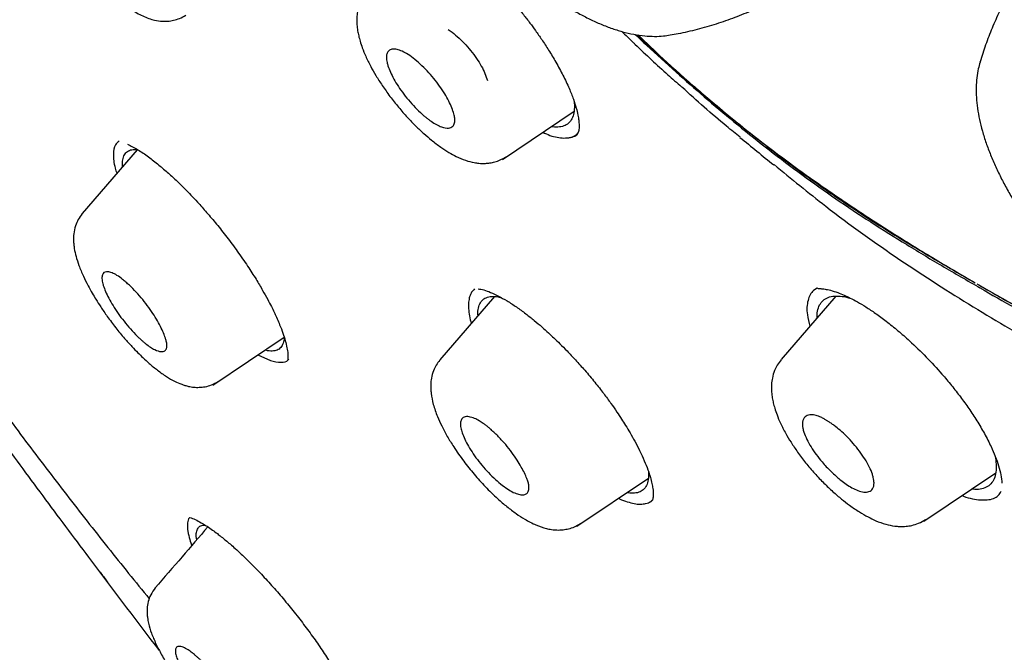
# Model space of a CAD drawing. Header units: millimetres. Extents: x 8 to 1894, y 12 to 2723.
# Tile 16 of 152: x 1386 to 1404, y 672 to 684. Entities that reach past the tile are written whole.
import ezdxf

# ---------------------------------------------------------------- set-up
doc = ezdxf.new("R2010")
doc.units = ezdxf.units.MM

msp = doc.modelspace()

# ---------------------------------------------------------------- linework, layer by layer
at = {"color": 7, "linetype": 'Continuous', "lineweight": 30}
for p, q in [((1403.51, 683.067), (1403.508, 683.061)), ((1394.872, 681.299), (1396.166, 682.169)), ((1396.225, 681.766), (1396.242, 681.784)), ((1388.265, 681.468), (1387.274, 680.318)), ((1400.566, 678.967), (1400.496, 678.928)), ((1403.469, 678.996), (1403.472, 678.994)), ((1403.472, 678.994), (1403.488, 678.985)), ((1403.488, 678.985), (1403.503, 678.977)), ((1403.503, 678.977), (1403.5, 678.978)), ((1394.728, 678.816), (1393.742, 677.672)), ((1400.9, 678.823), (1399.914, 677.679)), ((1389.637, 677.216), (1390.925, 678.081)), ((1390.448, 677.761), (1390.679, 677.658)), ((1402.492, 674.757), (1403.793, 675.631)), ((1396.218, 674.665), (1397.511, 675.533)), ((1388.638, 672.456), (1388.669, 672.414))]:
    msp.add_line(p, q, dxfattribs=at)
for points, knots in [([(1449.656, 646.305), (1449.76, 646.991), (1449.967, 648.357), (1449.976, 650.637), (1449.835, 653.011), (1449.556, 655.47), (1449.136, 658.249), (1448.551, 661.361), (1447.793, 664.806), (1446.85, 668.713), (1445.729, 673.079), (1444.507, 677.879), (1443.22, 682.731), (1441.782, 687.695), (1440.387, 691.953), (1439.109, 695.455), (1438.033, 698.152), (1436.809, 700.926), (1435.393, 703.783), (1433.839, 706.555), (1432.152, 709.208), (1430.372, 711.698), (1428.409, 714.121), (1426.333, 716.428), (1424.204, 718.611), (1421.691, 721.017), (1418.793, 723.596), (1415.521, 726.294), (1412.258, 728.818), (1409.012, 731.184), (1405.792, 733.383), (1402.611, 735.412), (1399.475, 737.292), (1396.377, 739.081), (1393.291, 740.857), (1390.213, 742.562), (1387.16, 744.138), (1384.158, 745.535), (1381.231, 746.733), (1378.389, 747.734), (1375.649, 748.502), (1373.335, 748.934), (1371.435, 749.077), (1369.913, 749.002), (1368.539, 748.685), (1367.376, 748.067), (1366.478, 747.122), (1365.795, 745.836), (1365.344, 744.279), (1365.23, 743.025), (1365.175, 742.429)], [0, 0, 0, 0, 0.0198977, 0.0395996, 0.0591642, 0.0786215, 0.0980121, 0.12334, 0.1485805, 0.1737294, 0.2078691, 0.2419619, 0.2762098, 0.3106234, 0.3452078, 0.3626069, 0.3801329, 0.3978086, 0.4156702, 0.4337533, 0.4489938, 0.4644095, 0.4798344, 0.4950682, 0.5101185, 0.5250269, 0.5471866, 0.5691857, 0.5910854, 0.6129458, 0.6347933, 0.656563, 0.6781905, 0.6996236, 0.7210558, 0.7426837, 0.7644548, 0.786298, 0.8081639, 0.830061, 0.852059, 0.8742193, 0.8891277, 0.9041794, 0.91941, 0.9348403, 0.9502474, 0.9654984, 0.9835762, 1, 1, 1, 1]), ([(1447.446, 646.265), (1447.532, 646.814), (1447.702, 647.91), (1447.751, 649.717), (1447.689, 651.605), (1447.521, 653.569), (1447.27, 655.588), (1446.891, 658.046), (1446.339, 660.969), (1445.587, 664.371), (1444.71, 667.984), (1443.725, 671.792), (1442.692, 675.771), (1441.629, 679.771), (1440.489, 683.824), (1439.223, 687.953), (1438.026, 691.472), (1436.96, 694.343), (1436.09, 696.531), (1435.132, 698.755), (1434.07, 701.019), (1432.883, 703.321), (1431.663, 705.459), (1430.435, 707.412), (1429.236, 709.167), (1427.941, 710.901), (1426.404, 712.784), (1424.618, 714.782), (1422.599, 716.869), (1420.398, 718.994), (1418.025, 721.143), (1415.49, 723.299), (1412.946, 725.344), (1410.401, 727.29), (1407.653, 729.293), (1404.71, 731.312), (1401.585, 733.315), (1398.489, 735.177), (1395.415, 736.955), (1392.352, 738.715), (1389.31, 740.394), (1386.308, 741.935), (1383.56, 743.204), (1381.069, 744.227), (1378.825, 745.045), (1376.646, 745.723), (1374.546, 746.241), (1372.658, 746.555), (1370.989, 746.665), (1369.543, 746.579), (1368.357, 746.296), (1367.425, 745.838), (1366.721, 745.257), (1366.152, 744.523), (1365.66, 743.562), (1365.282, 742.347), (1365.046, 740.867), (1364.955, 739.269), (1364.982, 737.581), (1365.106, 735.824), (1365.373, 733.414), (1365.858, 730.306), (1366.622, 726.467), (1367.518, 722.555), (1368.499, 718.602), (1369.512, 714.635), (1370.49, 710.876), (1371.477, 707.29), (1372.49, 703.871), (1373.61, 700.394), (1374.708, 697.289), (1375.745, 694.577), (1376.681, 692.279), (1377.705, 689.944), (1378.819, 687.572), (1379.662, 685.96), (1380.084, 685.153)], [0, 0, 0, 0, 0.011709, 0.0234, 0.035079, 0.046745, 0.058401, 0.070053, 0.08835, 0.106637, 0.124908, 0.145647, 0.166375, 0.187119, 0.207887, 0.228673, 0.249479, 0.259892, 0.270315, 0.28075, 0.291198, 0.301658, 0.31213, 0.319994, 0.327864, 0.335737, 0.343609, 0.354092, 0.364563, 0.37502, 0.38755, 0.400066, 0.41258, 0.425091, 0.437599, 0.45323, 0.468841, 0.484431, 0.499999, 0.515569, 0.531166, 0.546782, 0.562408, 0.574915, 0.587424, 0.599934, 0.612454, 0.624987, 0.635443, 0.645912, 0.656393, 0.664263, 0.672136, 0.680006, 0.687871, 0.698343, 0.708803, 0.71925, 0.729685, 0.740108, 0.750521, 0.771326, 0.792113, 0.81288, 0.833624, 0.854353, 0.875091, 0.892532, 0.909986, 0.927451, 0.944927, 0.955919, 0.966921, 0.977933, 0.988958, 1, 1, 1, 1]), ([(1395.484, 736.397), (1395.652, 736.3), (1395.974, 736.114), (1396.437, 735.846), (1396.858, 735.602), (1397.238, 735.381), (1397.575, 735.184), (1397.87, 735.012), (1398.126, 734.862), (1398.357, 734.726), (1398.774, 734.48), (1399.395, 734.112), (1400.438, 733.486), (1401.711, 732.708), (1403.156, 731.796), (1404.552, 730.886), (1405.899, 729.982), (1407.251, 729.049), (1408.538, 728.134), (1409.759, 727.244), (1410.913, 726.383), (1412.068, 725.502), (1413.227, 724.597), (1414.404, 723.656), (1415.339, 722.891), (1416.017, 722.325), (1416.417, 721.988), (1416.805, 721.659), (1417.198, 721.322), (1417.612, 720.964), (1418.042, 720.588), (1418.612, 720.085), (1419.309, 719.458), (1420.121, 718.712), (1420.942, 717.94), (1421.775, 717.14), (1422.625, 716.3), (1423.466, 715.444), (1424.297, 714.573), (1425.115, 713.684), (1425.919, 712.78), (1426.7, 711.866), (1427.453, 710.945), (1428.176, 710.02), (1428.875, 709.086), (1429.426, 708.315), (1429.847, 707.707), (1430.15, 707.26), (1430.454, 706.802), (1430.726, 706.383), (1430.955, 706.022), (1431.137, 705.733), (1431.296, 705.476), (1431.45, 705.223), (1431.616, 704.949), (1431.805, 704.631), (1432.012, 704.277), (1432.227, 703.904), (1432.439, 703.53), (1432.642, 703.166), (1432.888, 702.718), (1433.173, 702.187), (1433.495, 701.57), (1433.887, 700.797), (1434.34, 699.869), (1434.845, 698.789), (1435.379, 697.596), (1435.934, 696.294), (1436.502, 694.886), (1437.036, 693.493), (1437.616, 691.905), (1438.234, 690.126), (1438.881, 688.162), (1439.489, 686.218), (1440.064, 684.293), (1440.609, 682.384), (1441.131, 680.489), (1441.598, 678.74), (1442.019, 677.132), (1442.399, 675.661), (1442.776, 674.194), (1443.153, 672.727), (1443.529, 671.262), (1443.903, 669.796), (1444.295, 668.238), (1444.666, 666.728), (1445.044, 665.138), (1445.397, 663.589), (1445.748, 661.962), (1446.064, 660.391), (1446.348, 658.849), (1446.599, 657.33), (1446.782, 656.041), (1446.913, 654.974), (1447.004, 654.121), (1447.079, 653.279), (1447.135, 652.451), (1447.172, 651.633), (1447.184, 651.006), (1447.185, 650.558), (1447.182, 650.286), (1447.177, 650.014), (1447.168, 649.741), (1447.156, 649.469), (1447.14, 649.202), (1447.121, 648.949), (1447.104, 648.747), (1447.089, 648.596), (1447.078, 648.486), (1447.066, 648.377), (1447.051, 648.255), (1447.032, 648.107), (1447.008, 647.933), (1446.978, 647.736), (1446.941, 647.516), (1446.895, 647.273), (1446.839, 647.006), (1446.794, 646.824), (1446.77, 646.729)], [0, 0, 0, 0, 0.005154, 0.009884, 0.014188, 0.018068, 0.021524, 0.024504, 0.027077, 0.029334, 0.031588, 0.039811, 0.048252, 0.063358, 0.078464, 0.091951, 0.105439, 0.118927, 0.132415, 0.14386, 0.155305, 0.166749, 0.178191, 0.189738, 0.201737, 0.205994, 0.20995, 0.213671, 0.217566, 0.221703, 0.226037, 0.230466, 0.2388, 0.247039, 0.255014, 0.263756, 0.272498, 0.281237, 0.289975, 0.298713, 0.307464, 0.316237, 0.32481, 0.333365, 0.341914, 0.350496, 0.354415, 0.358464, 0.362644, 0.366854, 0.369823, 0.372441, 0.374709, 0.376792, 0.379291, 0.38217, 0.385428, 0.388911, 0.392313, 0.395628, 0.398857, 0.404568, 0.410206, 0.415845, 0.425918, 0.435995, 0.446078, 0.459579, 0.47308, 0.48658, 0.50007, 0.519674, 0.539285, 0.558898, 0.57851, 0.598123, 0.617736, 0.637348, 0.652758, 0.668168, 0.683578, 0.69899, 0.714399, 0.729808, 0.745383, 0.763841, 0.777968, 0.796396, 0.813876, 0.831037, 0.848197, 0.865355, 0.882512, 0.892578, 0.902642, 0.912706, 0.922768, 0.932828, 0.943038, 0.946501, 0.950013, 0.953564, 0.957143, 0.960751, 0.964386, 0.967903, 0.971034, 0.972689, 0.974209, 0.975607, 0.977268, 0.979374, 0.981924, 0.984738, 0.98795, 0.991563, 0.995578, 1, 1, 1, 1]), ([(1398.359, 703.248), (1398.59, 703.115), (1399.036, 702.858), (1399.686, 702.48), (1400.291, 702.119), (1400.852, 701.774), (1401.364, 701.445), (1401.839, 701.131), (1402.291, 700.823), (1402.736, 700.511), (1403.295, 700.107), (1403.966, 699.603), (1404.751, 698.989), (1405.53, 698.35), (1406.307, 697.684), (1407.036, 697.03), (1407.716, 696.39), (1408.347, 695.762), (1408.918, 695.157), (1409.426, 694.584), (1409.871, 694.05), (1410.298, 693.501), (1410.705, 692.94), (1411.089, 692.369), (1411.449, 691.791), (1411.777, 691.216), (1412.05, 690.698), (1412.272, 690.245), (1412.449, 689.862), (1412.603, 689.511), (1412.738, 689.186), (1412.881, 688.83), (1413.037, 688.42), (1413.21, 687.939), (1413.384, 687.424), (1413.557, 686.882), (1413.723, 686.329), (1413.879, 685.779), (1414.025, 685.241), (1414.19, 684.615), (1414.373, 683.894), (1414.585, 683.066), (1414.806, 682.216), (1415.013, 681.398), (1415.191, 680.641), (1415.332, 679.969), (1415.418, 679.482), (1415.465, 679.165), (1415.487, 679.007), (1415.503, 678.876), (1415.515, 678.772), (1415.525, 678.677), (1415.536, 678.574), (1415.547, 678.444), (1415.558, 678.289), (1415.567, 678.111), (1415.572, 677.922), (1415.571, 677.733), (1415.564, 677.556), (1415.552, 677.392), (1415.534, 677.215), (1415.506, 677.033), (1415.468, 676.852), (1415.413, 676.65), (1415.331, 676.427), (1415.23, 676.234), (1415.139, 676.093), (1415.068, 675.999), (1414.986, 675.903), (1414.923, 675.843), (1414.892, 675.813)], [0, 0, 0, 0, 0.022355, 0.043136, 0.062356, 0.080038, 0.096158, 0.110535, 0.124468, 0.138245, 0.151873, 0.176291, 0.200335, 0.224344, 0.248475, 0.272642, 0.292736, 0.313074, 0.333771, 0.349556, 0.365455, 0.381485, 0.397657, 0.414015, 0.430596, 0.447222, 0.463474, 0.475549, 0.486795, 0.497221, 0.50683, 0.515871, 0.529396, 0.544137, 0.560105, 0.577312, 0.595151, 0.612798, 0.630244, 0.647483, 0.674163, 0.701394, 0.729669, 0.758958, 0.78376, 0.807223, 0.829357, 0.836121, 0.841961, 0.846861, 0.85082, 0.853709, 0.857656, 0.862733, 0.868946, 0.876017, 0.884084, 0.892125, 0.899774, 0.907026, 0.91388, 0.923844, 0.932826, 0.940849, 0.955512, 0.97012, 0.976102, 0.983162, 0.991363, 1, 1, 1, 1]), ([(1398.072, 700.772), (1398.28, 700.651), (1398.684, 700.419), (1399.272, 700.079), (1399.822, 699.755), (1400.333, 699.444), (1400.805, 699.145), (1401.231, 698.868), (1401.61, 698.613), (1401.944, 698.383), (1402.244, 698.171), (1402.524, 697.97), (1402.916, 697.684), (1403.429, 697.297), (1404.067, 696.796), (1404.712, 696.267), (1405.361, 695.713), (1405.972, 695.168), (1406.539, 694.632), (1407.063, 694.107), (1407.532, 693.603), (1407.947, 693.119), (1408.311, 692.661), (1408.66, 692.186), (1409.004, 691.679), (1409.327, 691.151), (1409.619, 690.618), (1409.87, 690.111), (1410.049, 689.715), (1410.171, 689.426), (1410.245, 689.245), (1410.306, 689.093), (1410.353, 688.971), (1410.393, 688.868), (1410.432, 688.764), (1410.487, 688.617), (1410.561, 688.409), (1410.657, 688.136), (1410.76, 687.829), (1410.884, 687.446), (1411.017, 687.009), (1411.192, 686.405), (1411.383, 685.701), (1411.581, 684.924), (1411.763, 684.187), (1411.94, 683.476), (1412.124, 682.755), (1412.281, 682.132), (1412.408, 681.607), (1412.505, 681.183), (1412.592, 680.774), (1412.667, 680.394), (1412.726, 680.054), (1412.772, 679.754), (1412.807, 679.484), (1412.834, 679.236), (1412.852, 679.001), (1412.864, 678.765), (1412.866, 678.517), (1412.854, 678.254), (1412.823, 677.987), (1412.78, 677.785), (1412.736, 677.636), (1412.697, 677.528), (1412.641, 677.404), (1412.563, 677.268), (1412.478, 677.146), (1412.41, 677.078), (1412.384, 677.052)], [0, 0, 0, 0, 0.023407, 0.045215, 0.06543, 0.084068, 0.101169, 0.116762, 0.130064, 0.141996, 0.152552, 0.162238, 0.171974, 0.194329, 0.217009, 0.240057, 0.263317, 0.28674, 0.306314, 0.32586, 0.345685, 0.360925, 0.376512, 0.392443, 0.408711, 0.427087, 0.444802, 0.461818, 0.478139, 0.485224, 0.491568, 0.496851, 0.501074, 0.50425, 0.50762, 0.511993, 0.519772, 0.529507, 0.541017, 0.55273, 0.570835, 0.588573, 0.619326, 0.649433, 0.676456, 0.70358, 0.730979, 0.75931, 0.775846, 0.792695, 0.809519, 0.825019, 0.839074, 0.851692, 0.863017, 0.873803, 0.884159, 0.894602, 0.906429, 0.919687, 0.933914, 0.948832, 0.95428, 0.961298, 0.969991, 0.980356, 0.99239, 1, 1, 1, 1]), ([(1403.45, 679.048), (1403.748, 678.877), (1404.345, 678.534), (1405.238, 678.051), (1406.116, 677.623), (1406.973, 677.267), (1407.872, 676.965), (1408.797, 676.743), (1409.627, 676.635), (1410.31, 676.616), (1410.856, 676.664), (1411.306, 676.779), (1411.655, 676.959), (1411.914, 677.182), (1412.117, 677.462), (1412.275, 677.836), (1412.363, 678.32), (1412.376, 678.911), (1412.316, 679.651), (1412.173, 680.546), (1411.946, 681.597), (1411.678, 682.678), (1411.385, 683.818), (1411.095, 685.005), (1410.773, 686.255), (1410.452, 687.363), (1410.135, 688.32), (1409.844, 689.114), (1409.502, 689.925), (1409.126, 690.687), (1408.719, 691.391), (1408.298, 692.029), (1407.83, 692.658), (1407.261, 693.337), (1406.588, 694.047), (1405.825, 694.78), (1404.915, 695.59), (1403.864, 696.465), (1402.678, 697.376), (1401.499, 698.213), (1400.331, 698.971), (1399.179, 699.655), (1398.423, 700.089), (1398.045, 700.307)], [0, 0, 0, 0, 0.0249063, 0.0497457, 0.0745171, 0.0993195, 0.1243082, 0.1556384, 0.1868927, 0.2077876, 0.2286807, 0.2495073, 0.2651313, 0.2807795, 0.2964179, 0.3120158, 0.3328169, 0.3536921, 0.3744994, 0.405554, 0.4366966, 0.4679243, 0.4991567, 0.5340946, 0.5690152, 0.6039468, 0.6245869, 0.6452808, 0.6659227, 0.6864829, 0.7021013, 0.7177819, 0.7334825, 0.7491896, 0.7701176, 0.7910679, 0.8120165, 0.8434276, 0.8747581, 0.9058916, 0.9370956, 0.9685172, 1, 1, 1, 1]), ([(1403.45, 679.048), (1403.7, 678.906), (1404.186, 678.628), (1404.892, 678.25), (1405.552, 677.915), (1406.143, 677.635), (1406.669, 677.406), (1407.022, 677.266), (1407.24, 677.185), (1407.337, 677.15), (1407.433, 677.117), (1407.526, 677.086), (1407.618, 677.056), (1407.707, 677.028), (1407.955, 676.954), (1408.349, 676.848), (1408.875, 676.733), (1409.369, 676.655), (1409.766, 676.618), (1410.077, 676.608), (1410.314, 676.611), (1410.54, 676.627), (1410.755, 676.654), (1410.959, 676.692), (1411.152, 676.743), (1411.352, 676.81), (1411.553, 676.903), (1411.745, 677.032), (1411.889, 677.165), (1411.996, 677.293), (1412.074, 677.407), (1412.142, 677.531), (1412.201, 677.664), (1412.262, 677.837), (1412.316, 678.062), (1412.355, 678.351), (1412.367, 678.597), (1412.368, 678.784), (1412.366, 678.903), (1412.361, 679.026), (1412.354, 679.152), (1412.344, 679.282), (1412.332, 679.415), (1412.305, 679.671), (1412.249, 680.068), (1412.155, 680.603), (1412.075, 680.993), (1412.027, 681.215), (1412.013, 681.278), (1411.999, 681.342), (1411.984, 681.406), (1411.969, 681.47), (1411.954, 681.536), (1411.929, 681.645), (1411.89, 681.81), (1411.833, 682.044), (1411.765, 682.316), (1411.687, 682.627), (1411.599, 682.975), (1411.502, 683.363), (1411.389, 683.812), (1411.267, 684.297), (1411.143, 684.794), (1411.026, 685.252), (1410.919, 685.671), (1410.819, 686.051), (1410.74, 686.346), (1410.677, 686.573), (1410.625, 686.759), (1410.565, 686.964), (1410.498, 687.188), (1410.436, 687.389), (1410.381, 687.566), (1410.333, 687.715), (1410.285, 687.864), (1410.236, 688.01), (1410.187, 688.156), (1410.096, 688.419), (1409.961, 688.795), (1409.772, 689.279), (1409.613, 689.655), (1409.491, 689.927), (1409.411, 690.099), (1409.329, 690.269), (1409.247, 690.435), (1409.163, 690.598), (1409.029, 690.851), (1408.835, 691.194), (1408.568, 691.625), (1408.329, 691.979), (1408.129, 692.257), (1407.974, 692.463), (1407.815, 692.668), (1407.652, 692.87), (1407.483, 693.07), (1407.217, 693.375), (1406.841, 693.784), (1406.34, 694.292), (1405.807, 694.802), (1405.217, 695.335), (1404.568, 695.89), (1403.887, 696.442), (1403.402, 696.82), (1403.124, 697.031), (1403.035, 697.098), (1402.946, 697.165), (1402.856, 697.233), (1402.766, 697.3), (1402.524, 697.479), (1402.117, 697.772), (1401.533, 698.171), (1400.908, 698.58), (1400.245, 698.998), (1399.544, 699.426), (1398.804, 699.866), (1398.303, 700.157), (1398.045, 700.307)], [0, 0, 0, 0, 0.020897, 0.040614, 0.059169, 0.076581, 0.090979, 0.104533, 0.107462, 0.11035, 0.113198, 0.116006, 0.118773, 0.121501, 0.12419, 0.141529, 0.158303, 0.174549, 0.19031, 0.199116, 0.207787, 0.216334, 0.224765, 0.233093, 0.241327, 0.24948, 0.260022, 0.270451, 0.280813, 0.287021, 0.293234, 0.299464, 0.30572, 0.312015, 0.32252, 0.33352, 0.345052, 0.349061, 0.353136, 0.357276, 0.361484, 0.36576, 0.370105, 0.374521, 0.390425, 0.407497, 0.423501, 0.425356, 0.427222, 0.429099, 0.430989, 0.43289, 0.434803, 0.436728, 0.442444, 0.449229, 0.457083, 0.466007, 0.475999, 0.487059, 0.499188, 0.514374, 0.528406, 0.541282, 0.553004, 0.563574, 0.572991, 0.577499, 0.582279, 0.588259, 0.594304, 0.600463, 0.604511, 0.608507, 0.612454, 0.61635, 0.620196, 0.623993, 0.637182, 0.649648, 0.661412, 0.665847, 0.67018, 0.674411, 0.678544, 0.682581, 0.686523, 0.697314, 0.707888, 0.718305, 0.723476, 0.728631, 0.733779, 0.738928, 0.744087, 0.749263, 0.762807, 0.776842, 0.79144, 0.806666, 0.824534, 0.843329, 0.860683, 0.863014, 0.865359, 0.867718, 0.870091, 0.872478, 0.874879, 0.889262, 0.904767, 0.921423, 0.939256, 0.958286, 0.97853, 1, 1, 1, 1]), ([(1392.902, 689.18), (1392.891, 689.141), (1392.865, 689.049), (1392.842, 688.897), (1392.83, 688.723), (1392.834, 688.539), (1392.854, 688.345), (1392.891, 688.142), (1392.943, 687.932), (1393.01, 687.718), (1393.091, 687.502), (1393.185, 687.285), (1393.291, 687.067), (1393.407, 686.85), (1393.534, 686.633), (1393.671, 686.418), (1393.816, 686.205), (1393.97, 685.994), (1394.132, 685.787), (1394.3, 685.584), (1394.475, 685.386), (1394.656, 685.194), (1394.841, 685.008), (1395.031, 684.83), (1395.224, 684.66), (1395.42, 684.498), (1395.619, 684.346), (1395.819, 684.204), (1396.02, 684.073), (1396.223, 683.953), (1396.427, 683.845), (1396.631, 683.751), (1396.836, 683.67), (1397.041, 683.605), (1397.245, 683.557), (1397.438, 683.53), (1397.619, 683.521), (1397.771, 683.526), (1397.864, 683.542), (1397.903, 683.548)], [0, 0, 0, 0, 0.017751, 0.041806, 0.067014, 0.093454, 0.121023, 0.149423, 0.178253, 0.207104, 0.235761, 0.264157, 0.29229, 0.320185, 0.347879, 0.375406, 0.402802, 0.430097, 0.457321, 0.484498, 0.511654, 0.538813, 0.565989, 0.593208, 0.620495, 0.647877, 0.675384, 0.703053, 0.730921, 0.759031, 0.787429, 0.816156, 0.845231, 0.874622, 0.904163, 0.933415, 0.958675, 0.982765, 1, 1, 1, 1]), ([(1386.699, 686.948), (1386.672, 686.913), (1386.621, 686.846), (1386.566, 686.719), (1386.536, 686.586), (1386.53, 686.458), (1386.536, 686.362), (1386.551, 686.256), (1386.58, 686.123), (1386.634, 685.955), (1386.704, 685.783), (1386.783, 685.62), (1386.858, 685.481), (1386.935, 685.352), (1387.026, 685.207), (1387.146, 685.032), (1387.288, 684.843), (1387.432, 684.669), (1387.556, 684.531), (1387.662, 684.422), (1387.766, 684.321), (1387.888, 684.212), (1388.056, 684.076), (1388.252, 683.944), (1388.438, 683.857), (1388.589, 683.813), (1388.708, 683.795), (1388.824, 683.796), (1388.928, 683.812), (1389.04, 683.845), (1389.109, 683.886), (1389.145, 683.907)], [0, 0, 0, 0, 0.032976, 0.062437, 0.099819, 0.129174, 0.151193, 0.17156, 0.209972, 0.251251, 0.294443, 0.331902, 0.362229, 0.387719, 0.419399, 0.458858, 0.505542, 0.54846, 0.583424, 0.610271, 0.636551, 0.669609, 0.709704, 0.774036, 0.832738, 0.860495, 0.895437, 0.917267, 0.942068, 0.969734, 1, 1, 1, 1]), ([(1393.259, 685.592), (1393.306, 685.576), (1393.396, 685.545), (1393.544, 685.472), (1393.711, 685.375), (1393.894, 685.253), (1394.085, 685.108), (1394.25, 684.972), (1394.387, 684.85), (1394.507, 684.738), (1394.634, 684.614), (1394.781, 684.463), (1394.945, 684.284), (1395.103, 684.1), (1395.246, 683.925), (1395.366, 683.77), (1395.476, 683.619), (1395.59, 683.456), (1395.715, 683.266), (1395.846, 683.048), (1395.972, 682.814), (1396.078, 682.589), (1396.156, 682.392), (1396.207, 682.231), (1396.237, 682.104), (1396.251, 682.015), (1396.256, 681.953), (1396.258, 681.905), (1396.257, 681.858), (1396.252, 681.816), (1396.243, 681.781), (1396.231, 681.766), (1396.224, 681.758)], [0, 0, 0, 0, 0.041437, 0.080009, 0.115706, 0.163783, 0.20524, 0.24, 0.268007, 0.290659, 0.313837, 0.346553, 0.381348, 0.417058, 0.448846, 0.476172, 0.500247, 0.5286, 0.562536, 0.60192, 0.646623, 0.69266, 0.734158, 0.771128, 0.803631, 0.831773, 0.848, 0.869099, 0.894949, 0.925427, 0.960446, 1, 1, 1, 1]), ([(1404.694, 685.281), (1404.648, 685.225), (1404.531, 685.083), (1404.358, 684.841), (1404.175, 684.559), (1404.009, 684.27), (1403.858, 683.975), (1403.725, 683.674), (1403.607, 683.371), (1403.541, 683.165), (1403.509, 683.063)], [0, 0, 0, 0, 0.085237, 0.218537, 0.351083, 0.482845, 0.613784, 0.743853, 0.872995, 1, 1, 1, 1]), ([(1392.407, 684.314), (1392.384, 684.284), (1392.34, 684.227), (1392.288, 684.12), (1392.253, 684.006), (1392.238, 683.894), (1392.236, 683.805), (1392.24, 683.721), (1392.251, 683.63), (1392.271, 683.53), (1392.299, 683.428), (1392.339, 683.307), (1392.401, 683.155), (1392.483, 682.988), (1392.584, 682.81), (1392.7, 682.629), (1392.837, 682.435), (1392.99, 682.242), (1393.147, 682.061), (1393.301, 681.902), (1393.448, 681.765), (1393.599, 681.637), (1393.75, 681.522), (1393.899, 681.425), (1394.048, 681.343), (1394.198, 681.279), (1394.334, 681.243), (1394.453, 681.225), (1394.551, 681.223), (1394.649, 681.233), (1394.74, 681.252), (1394.838, 681.287), (1394.899, 681.324), (1394.932, 681.344)], [0, 0, 0, 0, 0.027233, 0.051877, 0.083787, 0.109603, 0.129532, 0.145806, 0.172035, 0.19505, 0.218641, 0.248826, 0.285672, 0.329227, 0.366283, 0.407066, 0.451621, 0.497647, 0.541141, 0.58212, 0.620452, 0.656194, 0.699875, 0.739058, 0.773756, 0.818902, 0.859431, 0.878831, 0.907114, 0.92581, 0.947579, 0.972362, 1, 1, 1, 1]), ([(1397.905, 683.549), (1397.954, 683.557), (1398.12, 683.585), (1398.4, 683.651), (1398.743, 683.749), (1399.079, 683.866), (1399.407, 684.001), (1399.726, 684.154), (1400.014, 684.309), (1400.191, 684.421), (1400.268, 684.47)], [0, 0, 0, 0, 0.05817, 0.198207, 0.338191, 0.477639, 0.616507, 0.754776, 0.892432, 1, 1, 1, 1]), ([(1393.891, 683.646), (1393.903, 683.638), (1393.958, 683.603), (1394.056, 683.521), (1394.181, 683.401), (1394.299, 683.266), (1394.406, 683.126), (1394.493, 682.986), (1394.561, 682.849), (1394.587, 682.766), (1394.6, 682.724)], [0, 0, 0, 0, 0.04173, 0.176412, 0.310917, 0.450831, 0.590925, 0.725435, 0.859935, 1, 1, 1, 1]), ([(1397.032, 683.611), (1397.099, 683.546), (1397.179, 683.469), (1397.454, 683.202), (1397.746, 682.932), (1398.027, 682.684), (1398.109, 682.611)], [0, 0, 0, 0, 0.186691, 0.224909, 0.77508, 1, 1, 1, 1]), ([(1397.275, 683.556), (1397.344, 683.49), (1397.588, 683.258), (1398.003, 682.882), (1398.528, 682.421), (1399.065, 681.969), (1399.63, 681.516), (1400.22, 681.069), (1400.831, 680.632), (1401.46, 680.209), (1402.109, 679.799), (1402.78, 679.395), (1403.237, 679.131), (1403.469, 678.996)], [0, 0, 0, 0, 0.034023, 0.119909, 0.201686, 0.288137, 0.378639, 0.473004, 0.571423, 0.672239, 0.777268, 0.886546, 1, 1, 1, 1]), ([(1397.303, 683.552), (1397.47, 683.396), (1397.681, 683.199), (1397.938, 682.969), (1398.072, 682.85), (1398.207, 682.732), (1398.343, 682.613), (1398.481, 682.495), (1398.62, 682.376), (1398.76, 682.258), (1399.028, 682.034), (1399.438, 681.703), (1400.002, 681.275), (1400.607, 680.841), (1401.251, 680.401), (1401.937, 679.957), (1402.665, 679.507), (1403.163, 679.216), (1403.419, 679.066)], [0, 0, 0, 0, 0.082732, 0.104513, 0.126453, 0.148555, 0.17082, 0.19325, 0.215848, 0.238617, 0.261557, 0.346677, 0.43824, 0.536499, 0.641657, 0.753876, 0.873288, 1, 1, 1, 1]), ([(1397.324, 683.549), (1397.475, 683.404), (1397.998, 682.902), (1398.837, 682.183), (1399.825, 681.392), (1400.733, 680.73), (1401.633, 680.132), (1402.526, 679.584), (1403.121, 679.239), (1403.419, 679.066)], [0, 0, 0, 0, 0.075459, 0.26157, 0.410011, 0.557345, 0.704495, 0.852049, 1, 1, 1, 1]), ([(1392.801, 682.992), (1392.795, 683.012), (1392.783, 683.051), (1392.772, 683.119), (1392.774, 683.19), (1392.798, 683.25), (1392.842, 683.286), (1392.904, 683.297), (1392.986, 683.284), (1393.084, 683.245), (1393.197, 683.177), (1393.321, 683.081), (1393.448, 682.964), (1393.572, 682.833), (1393.686, 682.695), (1393.786, 682.555), (1393.869, 682.418), (1393.935, 682.289), (1393.965, 682.21), (1393.977, 682.173), (1393.977, 682.173), (1393.977, 682.173), (1393.977, 682.173), (1393.977, 682.173), (1393.978, 682.172), (1393.978, 682.171), (1393.979, 682.17), (1393.98, 682.166), (1393.983, 682.157), (1393.991, 682.133), (1394.003, 682.087), (1394.013, 682.022), (1394.008, 681.951), (1393.976, 681.888), (1393.9, 681.855), (1393.793, 681.874), (1393.681, 681.924), (1393.602, 681.973), (1393.539, 682.019), (1393.496, 682.052), (1393.424, 682.111), (1393.324, 682.204), (1393.2, 682.336), (1393.086, 682.476), (1392.988, 682.616), (1392.878, 682.796), (1392.831, 682.914), (1392.801, 682.992)], [0, 0, 0, 0, 0.016284, 0.032256, 0.063798, 0.09444, 0.124432, 0.155574, 0.18672, 0.217832, 0.248887, 0.282158, 0.314774, 0.346894, 0.37843, 0.409348, 0.439863, 0.469678, 0.499128, 0.499143, 0.499154, 0.499174, 0.49921, 0.499275, 0.499395, 0.499618, 0.500048, 0.500914, 0.502774, 0.507095, 0.521696, 0.54311, 0.571059, 0.605777, 0.646983, 0.694864, 0.721393, 0.749517, 0.760996, 0.772325, 0.783535, 0.816798, 0.849144, 0.880864, 0.91171, 0.941902, 1, 1, 1, 1]), ([(1403.509, 683.057), (1403.498, 683.017), (1403.471, 682.925), (1403.449, 682.774), (1403.437, 682.6), (1403.441, 682.416), (1403.461, 682.222), (1403.497, 682.019), (1403.55, 681.809), (1403.617, 681.595), (1403.698, 681.379), (1403.792, 681.162), (1403.897, 680.944), (1404.014, 680.727), (1404.141, 680.51), (1404.277, 680.295), (1404.423, 680.082), (1404.577, 679.871), (1404.738, 679.664), (1404.907, 679.461), (1405.082, 679.263), (1405.262, 679.071), (1405.448, 678.885), (1405.638, 678.707), (1405.831, 678.537), (1406.027, 678.375), (1406.225, 678.223), (1406.425, 678.081), (1406.627, 677.95), (1406.83, 677.83), (1407.033, 677.722), (1407.238, 677.627), (1407.442, 677.547), (1407.647, 677.482), (1407.851, 677.434), (1408.045, 677.407), (1408.225, 677.398), (1408.377, 677.403), (1408.471, 677.419), (1408.51, 677.425)], [0, 0, 0, 0, 0.017751, 0.041806, 0.067014, 0.093454, 0.121023, 0.149423, 0.178253, 0.207104, 0.235761, 0.264157, 0.29229, 0.320185, 0.347879, 0.375406, 0.402802, 0.430097, 0.457321, 0.484498, 0.511654, 0.538813, 0.565989, 0.593208, 0.620495, 0.647877, 0.675384, 0.703053, 0.730921, 0.759031, 0.787429, 0.816156, 0.845231, 0.874622, 0.904163, 0.933415, 0.958675, 0.982765, 1, 1, 1, 1]), ([(1399.173, 681.701), (1399.09, 681.765), (1398.736, 682.043), (1398.386, 682.361), (1398.117, 682.605)], [0, 0, 0, 0, 0.233498, 1, 1, 1, 1]), ([(1396.165, 682.357), (1396.167, 682.343), (1396.178, 682.273), (1396.171, 682.17), (1396.143, 682.053), (1396.088, 681.966), (1396.009, 681.907), (1395.904, 681.882), (1395.819, 681.878), (1395.763, 681.892), (1395.757, 681.893)], [0, 0, 0, 0, 0.040471, 0.198266, 0.35604, 0.511535, 0.667444, 0.822869, 0.978362, 1, 1, 1, 1]), ([(1388.668, 672.415), (1388.277, 672.93), (1387.605, 673.815), (1386.665, 675.073), (1385.843, 676.189), (1385.033, 677.307), (1384.24, 678.429), (1383.47, 679.553), (1382.732, 680.667), (1382.27, 681.404), (1382.043, 681.766)], [0, 0, 0, 0, 0.166783, 0.286444, 0.406115, 0.525799, 0.645425, 0.764966, 0.884482, 1, 1, 1, 1]), ([(1395.602, 681.79), (1395.645, 681.769), (1395.79, 681.7), (1395.901, 681.69), (1395.979, 681.684)], [0, 0, 0, 0, 0.2993562, 1, 1, 1, 1]), ([(1395.979, 681.684), (1396.022, 681.685), (1396.106, 681.689), (1396.192, 681.72), (1396.226, 681.756), (1396.237, 681.767)], [0, 0, 0, 0, 0.413531, 0.815199, 1, 1, 1, 1]), ([(1395.979, 681.684), (1396.023, 681.687), (1396.111, 681.692), (1396.189, 681.724), (1396.217, 681.756), (1396.221, 681.761)], [0, 0, 0, 0, 0.464568, 0.926295, 1, 1, 1, 1]), ([(1399.168, 681.696), (1399.27, 681.613), (1399.47, 681.449), (1399.676, 681.28), (1399.777, 681.197)], [0, 0, 0, 0, 0.508043, 1, 1, 1, 1]), ([(1387.942, 681.627), (1387.917, 681.608), (1387.854, 681.562), (1387.831, 681.395), (1387.843, 681.214), (1387.888, 681.076), (1387.899, 681.043)], [0, 0, 0, 0, 0.22732, 0.56101, 0.894625, 1, 1, 1, 1]), ([(1388.003, 681.163), (1388.001, 681.188), (1387.996, 681.258), (1388.015, 681.344), (1388.056, 681.421), (1388.124, 681.465), (1388.201, 681.482), (1388.265, 681.469), (1388.29, 681.465)], [0, 0, 0, 0, 0.102945, 0.297367, 0.488569, 0.679791, 0.871514, 1, 1, 1, 1]), ([(1388.091, 681.573), (1388.152, 681.543), (1388.267, 681.485), (1388.462, 681.352), (1388.649, 681.206), (1388.824, 681.056), (1388.981, 680.911), (1389.117, 680.778), (1389.239, 680.652), (1389.372, 680.51), (1389.527, 680.336), (1389.705, 680.125), (1389.892, 679.889), (1390.081, 679.634), (1390.259, 679.377), (1390.411, 679.14), (1390.531, 678.938), (1390.622, 678.774), (1390.708, 678.61), (1390.794, 678.428), (1390.87, 678.245), (1390.927, 678.081), (1390.965, 677.947), (1390.983, 677.851), (1390.991, 677.785), (1390.993, 677.739), (1390.991, 677.702), (1390.988, 677.681), (1390.988, 677.673), (1390.989, 677.674), (1390.989, 677.674)], [0, 0, 0, 0, 0.058214, 0.110948, 0.158177, 0.199859, 0.23596, 0.266451, 0.291866, 0.317649, 0.354688, 0.394797, 0.437999, 0.484322, 0.53208, 0.574721, 0.611572, 0.642345, 0.667237, 0.706205, 0.752863, 0.788035, 0.825343, 0.864547, 0.884866, 0.90564, 0.928993, 0.957163, 0.990074, 1, 1, 1, 1]), ([(1399.783, 681.204), (1400.094, 680.949), (1400.854, 680.328), (1402.061, 679.467), (1403.385, 678.619), (1404.262, 678.108), (1404.701, 677.853)], [0, 0, 0, 0, 0.188601, 0.45977, 0.729862, 1, 1, 1, 1]), ([(1382.876, 681.091), (1382.923, 681.015), (1383.057, 680.802), (1383.272, 680.465), (1383.514, 680.092), (1383.761, 679.716), (1384.019, 679.329), (1384.299, 678.915), (1384.584, 678.501), (1384.877, 678.083), (1385.307, 677.478), (1385.884, 676.687), (1386.613, 675.717), (1387.357, 674.756), (1387.982, 673.967), (1388.361, 673.504), (1388.485, 673.351)], [0, 0, 0, 0, 0.028906, 0.081493, 0.1291, 0.171742, 0.225065, 0.277244, 0.330034, 0.383451, 0.43748, 0.562344, 0.688098, 0.81364, 0.938629, 1, 1, 1, 1]), ([(1387.274, 680.317), (1387.248, 680.282), (1387.198, 680.217), (1387.145, 680.091), (1387.117, 679.963), (1387.113, 679.844), (1387.119, 679.756), (1387.132, 679.662), (1387.159, 679.537), (1387.212, 679.373), (1387.286, 679.196), (1387.369, 679.027), (1387.448, 678.886), (1387.524, 678.759), (1387.613, 678.619), (1387.732, 678.446), (1387.876, 678.254), (1388.027, 678.07), (1388.162, 677.92), (1388.273, 677.806), (1388.376, 677.704), (1388.495, 677.597), (1388.639, 677.478), (1388.791, 677.37), (1388.936, 677.286), (1389.047, 677.237), (1389.131, 677.209), (1389.204, 677.19), (1389.292, 677.176), (1389.393, 677.173), (1389.5, 677.185), (1389.618, 677.217), (1389.69, 677.259), (1389.729, 677.281)], [0, 0, 0, 0, 0.032438, 0.061151, 0.096992, 0.124312, 0.14384, 0.162123, 0.198994, 0.241384, 0.287838, 0.327625, 0.35872, 0.383565, 0.414471, 0.453307, 0.500077, 0.545952, 0.583961, 0.613929, 0.638882, 0.670977, 0.711791, 0.758364, 0.800115, 0.836319, 0.852352, 0.869437, 0.892455, 0.913942, 0.939129, 0.967919, 1, 1, 1, 1]), ([(1387.662, 678.99), (1387.656, 679.01), (1387.643, 679.048), (1387.629, 679.114), (1387.627, 679.182), (1387.646, 679.236), (1387.682, 679.265), (1387.736, 679.27), (1387.809, 679.25), (1387.899, 679.204), (1387.986, 679.142), (1388.062, 679.078), (1388.144, 679.004), (1388.246, 678.9), (1388.366, 678.764), (1388.476, 678.621), (1388.573, 678.478), (1388.654, 678.342), (1388.718, 678.215), (1388.752, 678.132), (1388.769, 678.084), (1388.777, 678.062), (1388.786, 678.036), (1388.797, 677.995), (1388.806, 677.939), (1388.802, 677.877), (1388.771, 677.829), (1388.7, 677.813), (1388.583, 677.85), (1388.466, 677.926), (1388.381, 677.997), (1388.34, 678.033), (1388.272, 678.097), (1388.176, 678.194), (1388.056, 678.332), (1387.946, 678.475), (1387.849, 678.618), (1387.769, 678.754), (1387.705, 678.881), (1387.676, 678.954), (1387.662, 678.99)], [0, 0, 0, 0, 0.0162884, 0.0322624, 0.0638027, 0.094447, 0.1244609, 0.1556289, 0.1867864, 0.217892, 0.2489261, 0.2660308, 0.2830436, 0.3162081, 0.3486144, 0.3802281, 0.4109799, 0.4411361, 0.4703973, 0.499117, 0.5042981, 0.51086, 0.518814, 0.5281889, 0.5512383, 0.5796983, 0.6138401, 0.6534927, 0.6986726, 0.749348, 0.7609877, 0.7724583, 0.7837925, 0.8173287, 0.8498116, 0.8815393, 0.9122915, 0.9422811, 0.9714959, 1, 1, 1, 1]), ([(1400.56, 678.974), (1400.566, 678.97), (1400.577, 678.962), (1400.619, 678.961), (1400.698, 678.954), (1400.808, 678.931), (1400.923, 678.895), (1401.044, 678.847), (1401.164, 678.79), (1401.295, 678.72), (1401.448, 678.629), (1401.623, 678.512), (1401.817, 678.369), (1402.024, 678.203), (1402.266, 677.99), (1402.536, 677.729), (1402.79, 677.453), (1402.995, 677.209), (1403.157, 677.001), (1403.311, 676.787), (1403.457, 676.565), (1403.594, 676.332), (1403.704, 676.117), (1403.788, 675.922), (1403.848, 675.75), (1403.891, 675.586), (1403.9, 675.492), (1403.905, 675.444)], [0, 0, 0, 0, 0.041907, 0.081504, 0.118847, 0.1531, 0.19157, 0.221556, 0.2477, 0.277058, 0.309717, 0.345716, 0.385105, 0.42667, 0.467934, 0.528886, 0.5883, 0.62718, 0.665509, 0.703723, 0.744936, 0.789539, 0.837289, 0.875192, 0.914903, 0.956474, 1, 1, 1, 1]), ([(1403.5, 678.978), (1403.716, 678.854), (1404.137, 678.612), (1404.751, 678.27), (1405.328, 677.965), (1405.865, 677.698), (1406.361, 677.472), (1406.816, 677.281), (1407.253, 677.116), (1407.666, 676.976), (1408.051, 676.862), (1408.389, 676.774), (1408.684, 676.707), (1408.939, 676.656), (1409.148, 676.62), (1409.318, 676.594), (1409.47, 676.574), (1409.642, 676.555), (1409.834, 676.537), (1410.044, 676.524), (1410.256, 676.517), (1410.468, 676.517), (1410.682, 676.526), (1410.886, 676.544), (1411.082, 676.571), (1411.266, 676.608), (1411.424, 676.649), (1411.564, 676.694), (1411.693, 676.743), (1411.839, 676.812), (1412.001, 676.906), (1412.105, 676.989), (1412.161, 677.033)], [0, 0, 0, 0, 0.064921, 0.12633, 0.184197, 0.238541, 0.289371, 0.336737, 0.380687, 0.427674, 0.470008, 0.507428, 0.540642, 0.569934, 0.595329, 0.613657, 0.629734, 0.64959, 0.67504, 0.698987, 0.726436, 0.754065, 0.779537, 0.80881, 0.834542, 0.85859, 0.884903, 0.902678, 0.922043, 0.944659, 0.970643, 1, 1, 1, 1]), ([(1394.368, 678.956), (1394.349, 678.937), (1394.311, 678.898), (1394.276, 678.817), (1394.257, 678.718), (1394.256, 678.601), (1394.271, 678.473), (1394.296, 678.375), (1394.308, 678.329)], [0, 0, 0, 0, 0.169, 0.338004, 0.506903, 0.675613, 0.844139, 1, 1, 1, 1]), ([(1394.43, 678.47), (1394.428, 678.497), (1394.426, 678.572), (1394.449, 678.665), (1394.498, 678.749), (1394.573, 678.801), (1394.673, 678.823), (1394.767, 678.821), (1394.833, 678.802), (1394.852, 678.797)], [0, 0, 0, 0, 0.098822, 0.268123, 0.434507, 0.600838, 0.767744, 0.934177, 1, 1, 1, 1]), ([(1394.433, 678.957), (1394.466, 678.952), (1394.53, 678.941), (1394.655, 678.896), (1394.796, 678.83), (1394.953, 678.742), (1395.12, 678.634), (1395.286, 678.514), (1395.441, 678.391), (1395.579, 678.274), (1395.698, 678.167), (1395.806, 678.066), (1395.918, 677.958), (1396.048, 677.826), (1396.199, 677.666), (1396.368, 677.477), (1396.54, 677.272), (1396.698, 677.071), (1396.83, 676.891), (1396.938, 676.736), (1397.025, 676.604), (1397.104, 676.479), (1397.185, 676.345), (1397.271, 676.192), (1397.359, 676.022), (1397.44, 675.848), (1397.505, 675.686), (1397.55, 675.548), (1397.577, 675.436), (1397.592, 675.351), (1397.598, 675.282), (1397.599, 675.229), (1397.596, 675.184), (1397.592, 675.151), (1397.586, 675.139), (1397.582, 675.132)], [0, 0, 0, 0, 0.038607, 0.07694, 0.115, 0.152766, 0.190209, 0.225636, 0.25703, 0.284347, 0.307492, 0.326606, 0.347369, 0.37259, 0.402256, 0.436341, 0.47398, 0.508645, 0.538983, 0.565034, 0.586793, 0.606217, 0.629417, 0.656799, 0.688306, 0.72366, 0.758119, 0.789704, 0.818488, 0.844567, 0.864217, 0.888918, 0.919919, 0.957019, 1, 1, 1, 1]), ([(1400.496, 678.928), (1400.475, 678.903), (1400.432, 678.853), (1400.383, 678.715), (1400.366, 678.534), (1400.414, 678.35), (1400.432, 678.28)], [0, 0, 0, 0, 0.191301, 0.382362, 0.76354, 1, 1, 1, 1]), ([(1400.562, 678.431), (1400.562, 678.462), (1400.562, 678.542), (1400.592, 678.643), (1400.65, 678.735), (1400.734, 678.795), (1400.843, 678.828), (1400.977, 678.828), (1401.09, 678.811), (1401.163, 678.786), (1401.178, 678.781)], [0, 0, 0, 0, 0.093765, 0.240082, 0.383807, 0.52745, 0.671635, 0.815401, 0.961212, 1, 1, 1, 1]), ([(1390.926, 678.08), (1390.926, 678.08), (1390.927, 678.035), (1390.909, 677.97), (1390.867, 677.89), (1390.799, 677.843), (1390.708, 677.828), (1390.634, 677.832), (1390.586, 677.849), (1390.582, 677.851)], [0, 0, 0, 0, 0.00155, 0.199548, 0.395016, 0.591324, 0.786549, 0.981982, 1, 1, 1, 1]), ([(1390.679, 677.658), (1390.744, 677.644), (1390.872, 677.617), (1390.978, 677.635), (1391.005, 677.68), (1391.007, 677.684)], [0, 0, 0, 0, 0.483814, 0.949249, 1, 1, 1, 1]), ([(1393.74, 677.668), (1393.717, 677.637), (1393.671, 677.579), (1393.619, 677.468), (1393.586, 677.351), (1393.574, 677.236), (1393.575, 677.146), (1393.585, 677.026), (1393.618, 676.861), (1393.686, 676.665), (1393.773, 676.472), (1393.871, 676.289), (1394.002, 676.075), (1394.163, 675.845), (1394.357, 675.602), (1394.565, 675.371), (1394.765, 675.176), (1394.954, 675.015), (1395.116, 674.892), (1395.291, 674.778), (1395.471, 674.683), (1395.633, 674.628), (1395.766, 674.601), (1395.871, 674.592), (1395.977, 674.598), (1396.074, 674.616), (1396.18, 674.651), (1396.246, 674.69), (1396.281, 674.711)], [0, 0, 0, 0, 0.028097, 0.053509, 0.086337, 0.112795, 0.133268, 0.151918, 0.202521, 0.256738, 0.297497, 0.34199, 0.385265, 0.444562, 0.499951, 0.555502, 0.615245, 0.658726, 0.703116, 0.743805, 0.797886, 0.846656, 0.869732, 0.900228, 0.92032, 0.943712, 0.97034, 1, 1, 1, 1]), ([(1399.912, 677.674), (1399.887, 677.643), (1399.841, 677.583), (1399.787, 677.471), (1399.752, 677.353), (1399.737, 677.239), (1399.736, 677.152), (1399.74, 677.073), (1399.751, 676.987), (1399.77, 676.89), (1399.798, 676.788), (1399.839, 676.668), (1399.902, 676.517), (1399.987, 676.351), (1400.092, 676.177), (1400.212, 675.999), (1400.355, 675.809), (1400.515, 675.62), (1400.681, 675.444), (1400.844, 675.289), (1401, 675.156), (1401.16, 675.032), (1401.321, 674.923), (1401.479, 674.831), (1401.637, 674.754), (1401.797, 674.697), (1401.939, 674.667), (1402.061, 674.656), (1402.167, 674.658), (1402.284, 674.677), (1402.406, 674.714), (1402.483, 674.759), (1402.524, 674.783)], [0, 0, 0, 0, 0.028748, 0.054519, 0.087348, 0.113122, 0.13204, 0.146767, 0.171236, 0.193725, 0.217307, 0.247497, 0.284389, 0.328019, 0.365157, 0.406034, 0.450678, 0.497077, 0.540962, 0.582305, 0.62099, 0.657063, 0.701151, 0.74071, 0.775764, 0.821323, 0.86218, 0.881593, 0.909376, 0.934398, 0.964665, 1, 1, 1, 1]), ([(1400.323, 676.365), (1400.316, 676.389), (1400.302, 676.436), (1400.295, 676.495), (1400.298, 676.575), (1400.335, 676.648), (1400.419, 676.683), (1400.513, 676.677), (1400.601, 676.649), (1400.671, 676.615), (1400.717, 676.589), (1400.738, 676.575), (1400.751, 676.567), (1400.764, 676.559), (1400.788, 676.544), (1400.823, 676.519), (1400.888, 676.473), (1400.983, 676.395), (1401.101, 676.286), (1401.22, 676.159), (1401.332, 676.021), (1401.43, 675.877), (1401.511, 675.734), (1401.557, 675.623), (1401.58, 675.544), (1401.59, 675.492), (1401.595, 675.416), (1401.576, 675.336), (1401.509, 675.282), (1401.414, 675.275), (1401.307, 675.302), (1401.197, 675.353), (1401.092, 675.418), (1400.975, 675.506), (1400.88, 675.59), (1400.792, 675.675), (1400.728, 675.74), (1400.639, 675.839), (1400.544, 675.959), (1400.45, 676.098), (1400.372, 676.238), (1400.339, 676.323), (1400.323, 676.365)], [0, 0, 0, 0, 0.019972, 0.039009, 0.057374, 0.107125, 0.149349, 0.184204, 0.211487, 0.231453, 0.2438, 0.248169, 0.248695, 0.253593, 0.258528, 0.266368, 0.280581, 0.30626, 0.336357, 0.367093, 0.398831, 0.431358, 0.464683, 0.498969, 0.515265, 0.531239, 0.54694, 0.59135, 0.632235, 0.669849, 0.704017, 0.734598, 0.761903, 0.785626, 0.822862, 0.832169, 0.851743, 0.871811, 0.902374, 0.934025, 0.966479, 1, 1, 1, 1]), ([(1394.143, 676.353), (1394.134, 676.384), (1394.114, 676.449), (1394.109, 676.53), (1394.126, 676.598), (1394.167, 676.635), (1394.217, 676.647), (1394.278, 676.644), (1394.357, 676.621), (1394.445, 676.574), (1394.515, 676.529), (1394.569, 676.489), (1394.617, 676.451), (1394.695, 676.385), (1394.801, 676.284), (1394.93, 676.142), (1395.043, 675.999), (1395.137, 675.861), (1395.235, 675.699), (1395.302, 675.562), (1395.339, 675.458), (1395.351, 675.395), (1395.353, 675.332), (1395.337, 675.276), (1395.294, 675.237), (1395.229, 675.226), (1395.144, 675.242), (1395.044, 675.284), (1394.932, 675.354), (1394.809, 675.45), (1394.683, 675.566), (1394.559, 675.695), (1394.444, 675.832), (1394.342, 675.972), (1394.257, 676.109), (1394.187, 676.239), (1394.158, 676.315), (1394.143, 676.353)], [0, 0, 0, 0, 0.026115, 0.055553, 0.088251, 0.124353, 0.147068, 0.167873, 0.202959, 0.230092, 0.24883, 0.261544, 0.274156, 0.286533, 0.3223, 0.356175, 0.388381, 0.418622, 0.447268, 0.498967, 0.519767, 0.540723, 0.561622, 0.592972, 0.624205, 0.655583, 0.68681, 0.718184, 0.749419, 0.782282, 0.814741, 0.846596, 0.878156, 0.909111, 0.939781, 0.970037, 1, 1, 1, 1]), ([(1403.78, 675.935), (1403.789, 675.883), (1403.807, 675.775), (1403.8, 675.637), (1403.769, 675.518), (1403.709, 675.427), (1403.624, 675.363), (1403.513, 675.331), (1403.421, 675.323), (1403.362, 675.334), (1403.353, 675.336)], [0, 0, 0, 0, 0.130404, 0.272899, 0.415562, 0.556076, 0.696869, 0.837343, 0.977856, 1, 1, 1, 1]), ([(1397.511, 675.661), (1397.513, 675.618), (1397.516, 675.528), (1397.491, 675.42), (1397.44, 675.335), (1397.364, 675.28), (1397.263, 675.257), (1397.181, 675.256), (1397.127, 675.27), (1397.121, 675.271)], [0, 0, 0, 0, 0.15226, 0.319473, 0.4843, 0.649575, 0.814295, 0.979107, 1, 1, 1, 1]), ([(1403.18, 675.219), (1403.191, 675.214), (1403.259, 675.186), (1403.425, 675.142), (1403.65, 675.127), (1403.824, 675.18), (1403.877, 675.267), (1403.893, 675.295)], [0, 0, 0, 0, 0.031434, 0.195156, 0.521006, 0.844828, 1, 1, 1, 1]), ([(1396.968, 675.169), (1396.976, 675.165), (1397.033, 675.137), (1397.13, 675.103), (1397.256, 675.07), (1397.368, 675.057), (1397.431, 675.067), (1397.462, 675.071)], [0, 0, 0, 0, 0.03838, 0.278568, 0.518945, 0.759415, 1, 1, 1, 1]), ([(1397.462, 675.071), (1397.498, 675.081), (1397.548, 675.095), (1397.581, 675.13), (1397.591, 675.141)], [0, 0, 0, 0, 0.701338, 1, 1, 1, 1]), ([(1397.462, 675.071), (1397.495, 675.08), (1397.542, 675.093), (1397.571, 675.127), (1397.579, 675.136)], [0, 0, 0, 0, 0.722004, 1, 1, 1, 1]), ([(1389.219, 674.822), (1389.215, 674.819), (1389.192, 674.798), (1389.176, 674.728), (1389.173, 674.611), (1389.202, 674.472), (1389.231, 674.37), (1389.252, 674.317), (1389.253, 674.313)], [0, 0, 0, 0, 0.049091, 0.299071, 0.548758, 0.798065, 0.984771, 1, 1, 1, 1]), ([(1389.218, 674.82), (1389.249, 674.81), (1389.31, 674.789), (1389.417, 674.732), (1389.523, 674.667), (1389.622, 674.599), (1389.709, 674.535), (1389.788, 674.473), (1389.865, 674.41), (1389.95, 674.339), (1390.044, 674.256), (1390.168, 674.142), (1390.325, 673.989), (1390.517, 673.791), (1390.723, 673.566), (1390.931, 673.325), (1391.133, 673.077), (1391.325, 672.826), (1391.506, 672.577), (1391.672, 672.331), (1391.819, 672.097), (1391.944, 671.883), (1392.045, 671.696), (1392.124, 671.536), (1392.186, 671.399), (1392.234, 671.279), (1392.265, 671.192), (1392.286, 671.121), (1392.3, 671.066), (1392.311, 671.017), (1392.324, 670.978), (1392.343, 670.958), (1392.359, 670.956), (1392.367, 670.955)], [0, 0, 0, 0, 0.0418318, 0.0789775, 0.1113798, 0.1389829, 0.1617391, 0.1796096, 0.1980617, 0.216301, 0.2371824, 0.2607297, 0.2963155, 0.336611, 0.3798443, 0.4227746, 0.4652945, 0.5073914, 0.5491038, 0.5905004, 0.6315144, 0.6701145, 0.7053327, 0.7371407, 0.7655278, 0.7919123, 0.8195463, 0.8338806, 0.8522444, 0.8782452, 0.9116909, 0.9523419, 1, 1, 1, 1]), ([(1389.545, 674.651), (1389.389, 674.47), (1389.074, 674.104), (1388.754, 673.734), (1388.592, 673.546)], [0, 0, 0, 0, 0.4928818, 1, 1, 1, 1]), ([(1389.343, 674.417), (1389.34, 674.437), (1389.331, 674.5), (1389.34, 674.576), (1389.373, 674.644), (1389.424, 674.681), (1389.473, 674.683), (1389.494, 674.683)], [0, 0, 0, 0, 0.112604, 0.352016, 0.587211, 0.821701, 1, 1, 1, 1]), ([(1387.595, 673.832), (1387.634, 673.779), (1387.678, 673.722), (1387.728, 673.657), (1387.733, 673.651)], [0, 0, 0, 0, 0.902098, 1, 1, 1, 1]), ([(1388.593, 673.546), (1388.564, 673.506), (1388.509, 673.432), (1388.462, 673.301), (1388.444, 673.181), (1388.445, 673.081), (1388.452, 673.012), (1388.46, 672.959), (1388.48, 672.864), (1388.522, 672.728), (1388.601, 672.541), (1388.705, 672.338), (1388.836, 672.119), (1388.999, 671.876), (1389.16, 671.657), (1389.306, 671.475), (1389.425, 671.334), (1389.547, 671.198), (1389.679, 671.06), (1389.814, 670.928), (1389.948, 670.808), (1390.084, 670.698), (1390.219, 670.602), (1390.332, 670.538), (1390.414, 670.5), (1390.47, 670.478), (1390.549, 670.452), (1390.654, 670.432), (1390.781, 670.428), (1390.931, 670.452), (1391.024, 670.503), (1391.073, 670.53)], [0, 0, 0, 0, 0.035889, 0.066707, 0.096689, 0.119186, 0.134802, 0.148373, 0.162281, 0.211322, 0.26215, 0.312582, 0.363815, 0.419582, 0.480537, 0.513063, 0.547011, 0.582142, 0.615992, 0.658188, 0.697107, 0.732778, 0.780302, 0.823662, 0.837648, 0.851639, 0.872245, 0.894706, 0.923554, 0.958826, 1, 1, 1, 1]), ([(1389.002, 672.235), (1388.991, 672.265), (1388.967, 672.326), (1388.954, 672.401), (1388.962, 672.46), (1388.992, 672.488), (1389.034, 672.492), (1389.087, 672.481), (1389.156, 672.449), (1389.235, 672.395), (1389.294, 672.347), (1389.339, 672.308), (1389.378, 672.274), (1389.442, 672.213), (1389.535, 672.119), (1389.654, 671.986), (1389.802, 671.801), (1389.962, 671.564), (1390.068, 671.36), (1390.112, 671.234), (1390.125, 671.159), (1390.115, 671.102), (1390.085, 671.075), (1390.043, 671.07), (1389.989, 671.082), (1389.919, 671.114), (1389.842, 671.168), (1389.784, 671.215), (1389.74, 671.253), (1389.702, 671.288), (1389.636, 671.35), (1389.543, 671.445), (1389.424, 671.58), (1389.276, 671.765), (1389.113, 672.005), (1389.039, 672.159), (1389.002, 672.235)], [0, 0, 0, 0, 0.02645, 0.055945, 0.088717, 0.124751, 0.148285, 0.169501, 0.205233, 0.23181, 0.249598, 0.260654, 0.271585, 0.282448, 0.314894, 0.346734, 0.378231, 0.439651, 0.499837, 0.52723, 0.556943, 0.589525, 0.624593, 0.648679, 0.670277, 0.70628, 0.732648, 0.749343, 0.760462, 0.771521, 0.782576, 0.815301, 0.847483, 0.878926, 0.940297, 1, 1, 1, 1])]:
    msp.add_open_spline(points, degree=3, knots=knots, dxfattribs=at)

doc.saveas('drawing.dxf')
